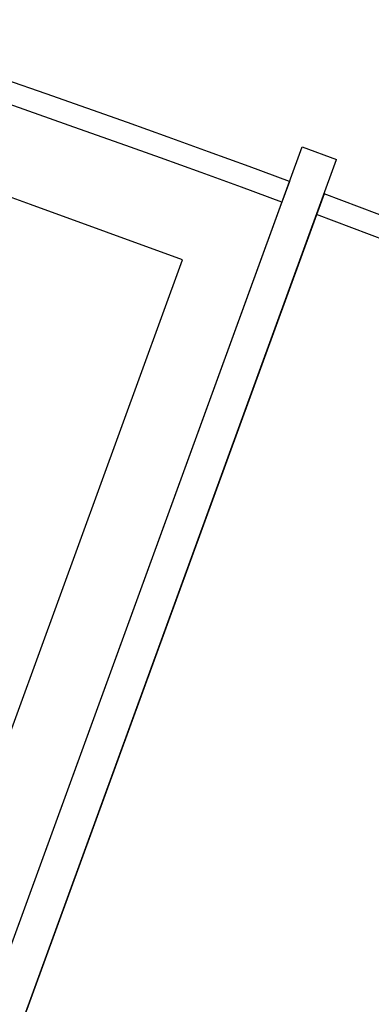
# Model space of a CAD drawing. Header units: millimetres. Extents: x 9903 to 16053, y 652 to 4977.
# Tile 41 of 83: x 11340 to 11388, y 1716 to 1850. Entities that reach past the tile are written whole.
import ezdxf

# ---------------------------------------------------------------- set-up
doc = ezdxf.new("R2010")
doc.units = ezdxf.units.MM
doc.header["$LTSCALE"] = 20
doc.header["$PDSIZE"] = -1
doc.linetypes.add('SLD-Solido', pattern=[0])
doc.layers.add('QUOTE', color=1, linetype='SLD-Solido')
doc.layers.add('SCHIZZI', color=9, linetype='Continuous')
doc.styles.add('SLDTEXTSTYLE2', font='GOTHIC.TTF', dxfattribs={"width": 0.913})
doc.dimstyles.new('SLDDIMSTYLE0', dxfattribs={"dimtxt": 70, "dimasz": 66.04, "dimexe": 0, "dimexo": 0.0625, "dimgap": 17.5, "dimtad": 1, "dimrnd": 1e-09, "dimzin": 12, "dimdsep": 46, "dimtxsty": 'SLDTEXTSTYLE2', "dimsah": 1, "dimcen": 0.09, "dimadec": 0, "dimazin": 3, "dimtfac": 1, "dimtofl": 0, "dimtmove": 0, "dimatfit": 3, "dimfxl": 1, "dimfrac": 2, "dimtolj": 1, "dimtzin": 12, "dimarcsym": 0})

# ---------------------------------------------------------------- blocks, each defined once
blk = doc.blocks.new('_D_3')
at = {"layer": 'Defpoints', "color": 0, "transparency": 16777216}
for p in [(10639.95, 1965.9), (12102.73, 1921.53), (11959.6, 1508.55)]:
    blk.add_point(p, dxfattribs=at)
at = {"layer": 'QUOTE', "color": 0, "lineweight": -2, "transparency": 16777216}
for p, q in [((10639.97, 1965.96), (10783.08, 2378.88)), ((10845.48, 2357.26), (12040.33, 1943.16)), ((11959.62, 1508.61), (12102.73, 1921.53))]:
    blk.add_line(p, q, dxfattribs=at)
at = {"layer": 'QUOTE', "color": 0, "transparency": 16777216}
for points in [[(10849.08, 2367.66), (10841.88, 2346.86), (10783.08, 2378.88)], [(12043.94, 1953.56), (12036.73, 1932.76), (12102.73, 1921.53)]]:
    blk.add_solid(points, dxfattribs=at)
at = {"layer": 'QUOTE', "color": 0, "transparency": 16777216, "insert": (11427.44, 2251.9), "char_height": 70, "attachment_point": 2, "rotation": 340.8853, "style": 'SLDTEXTSTYLE2'}
blk.add_mtext('\\A1;1396.65', dxfattribs=at)

msp = doc.modelspace()

# ---------------------------------------------------------------- linework, layer by layer
for p, q in [((11286.244, 1579.299), (11378.589, 1833.016)), ((11378.589, 1833.016), (11383.288, 1831.306)), ((11290.942, 1577.589), (11383.288, 1831.306)), ((11287.954, 1583.997), (11376.879, 1828.317)), ((11381.578, 1826.607), (11292.652, 1582.287))]:
    msp.add_line(p, q)
for radius, start, end in [(2141.6, 69.731951, 89.733747), (2141.629, 52.031928, 69.598185)]:
    msp.add_arc((10635.002, -180.68), radius, start, end)
at = {"layer": 'SCHIZZI'}
for p, q in [((11376.892, 1828.312), (11375.853, 1825.498)), ((11376.879, 1828.317), (11376.892, 1828.312)), ((11341.679, 1825.166), (11336.04, 1827.219)), ((11380.551, 1823.788), (11381.597, 1826.6)), ((11362.352, 1817.642), (11341.679, 1825.166)), ((11283.687, 1601.513), (11362.352, 1817.642))]:
    msp.add_line(p, q, dxfattribs=at)
for radius, start, end in [(2138.6, 69.731575, 89.733373), (2138.629, 52.031973, 69.597622)]:
    msp.add_arc((10635.002, -180.68), radius, start, end, dxfattribs=at)

# ---------------------------------------------------------------- dimensions: what is measured, and where the dimension line sits
at = {"layer": 'QUOTE'}
dim = msp.add_linear_dim(base=(12102.73, 1921.533), p1=(10639.954, 1965.897), p2=(11959.602, 1508.549), angle=340.88531, dimstyle='SLDDIMSTYLE0', dxfattribs=at)
dim.commit()
dim.dimension.update_dxf_attribs({"geometry": '_D_3', "text_midpoint": (11397.633, 2165.897), "dimtype": 160})

doc.saveas('drawing.dxf')
